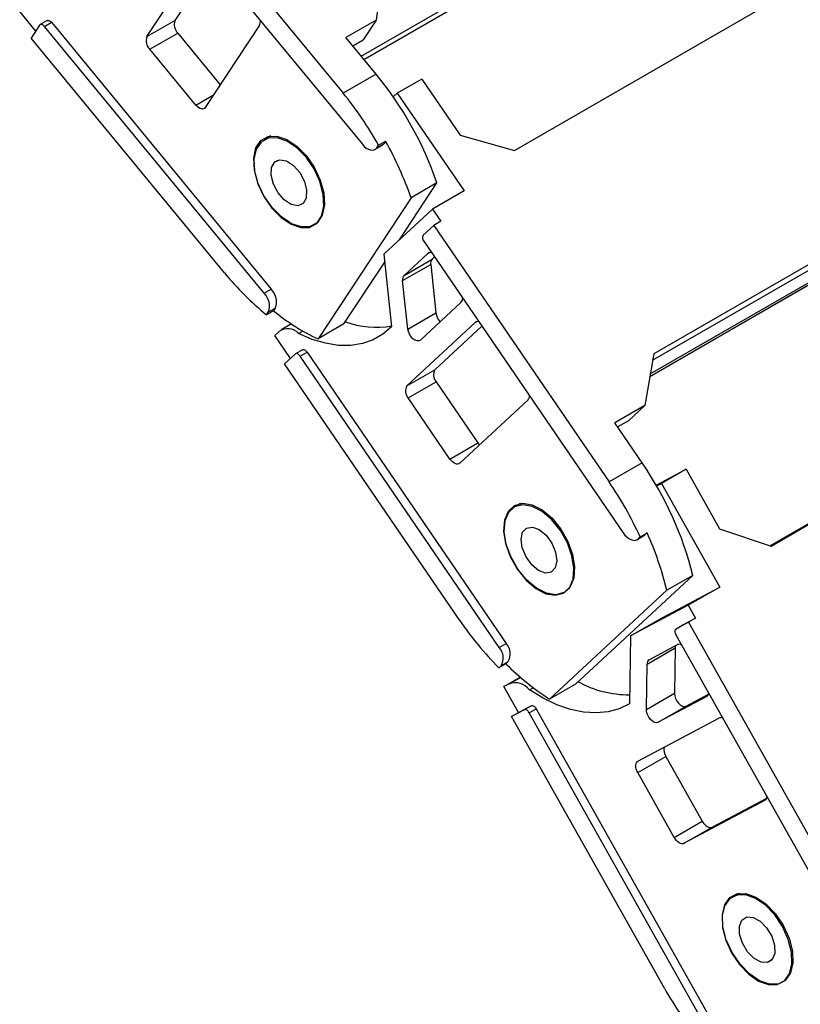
# Model space of a CAD drawing. Header units: millimetres. Extents: x 0 to 1816, y 0 to 1403.
# Tile 13 of 17: x 1502 to 1581, y 1047 to 1146. Entities that reach past the tile are written whole.
import ezdxf

# ---------------------------------------------------------------- set-up
doc = ezdxf.new("R2010")
doc.units = ezdxf.units.MM
doc.header["$LTSCALE"] = 6.5

msp = doc.modelspace()

# ---------------------------------------------------------------- linework, layer by layer
for p, q in [((1536.431, 1142.665), (1594.337, 1176.093)), ((1536.7, 1142.339), (1593.824, 1175.316)), ((1536.712, 1142.324), (1593.765, 1175.259)), ((1551.894, 1133.165), (1616.947, 1170.719)), ((1515.091, 1162.62), (1534.596, 1138.94)), ((1514.377, 1160.691), (1536.544, 1133.777)), ((1514.82, 1144.635), (1520.283, 1152.921)), ((1521.475, 1152.072), (1517.648, 1146.268)), ((1538.569, 1151.216), (1537.926, 1146.297)), ((1630.972, 1150.196), (1565.918, 1112.641)), ((1565.811, 1112.006), (1629.336, 1148.679)), ((1503.604, 1145.197), (1501.99, 1147.157)), ((1504.761, 1146.254), (1504.053, 1145.845)), ((1504.474, 1145.671), (1505.181, 1146.08)), ((1505.181, 1146.08), (1527.348, 1119.166)), ((1514.82, 1144.635), (1517.648, 1146.268)), ((1537.926, 1146.297), (1534.885, 1144.542)), ((1537.926, 1146.297), (1536.628, 1144.329)), ((1503.994, 1145.788), (1503.14, 1144.494)), ((1526.641, 1118.758), (1504.474, 1145.671)), ((1515.097, 1143.365), (1517.926, 1144.998)), ((1517.926, 1144.998), (1522.216, 1139.789)), ((1526.165, 1145.779), (1520.702, 1137.493)), ((1522.645, 1120.813), (1503.14, 1144.494)), ((1537.919, 1140.858), (1534.885, 1144.542)), ((1535.566, 1143.716), (1536.628, 1144.329)), ((1519.741, 1137.727), (1515.097, 1143.365)), ((1565.576, 1110.625), (1619.007, 1141.47)), ((1537.919, 1140.858), (1534.596, 1138.94)), ((1542.541, 1140.358), (1540.066, 1138.929)), ((1542.541, 1140.358), (1546.412, 1134.694)), ((1565.533, 1110.369), (1618.331, 1140.848)), ((1565.534, 1110.374), (1618.361, 1140.871)), ((1519.741, 1137.727), (1521.541, 1138.766)), ((1539.661, 1138.553), (1540.066, 1138.929)), ((1540.066, 1138.929), (1546.798, 1129.078)), ((1527.303, 1134.62), (1526.636, 1134.235)), ((1538.167, 1133.703), (1538.874, 1134.111)), ((1538.874, 1134.111), (1538.692, 1133.835)), ((1546.412, 1134.694), (1551.894, 1133.165)), ((1537.806, 1133.255), (1538.513, 1133.663)), ((1537.985, 1133.427), (1538.692, 1133.835)), ((1537.985, 1133.427), (1538.167, 1133.703)), ((1527.705, 1131.998), (1528.038, 1132.19)), ((1577.746, 1093.263), (1642.8, 1130.818)), ((1540.279, 1124.146), (1544.064, 1129.887)), ((1544.064, 1129.887), (1541.448, 1128.376)), ((1546.798, 1129.078), (1543.616, 1127.241)), ((1640.863, 1129.786), (1577.652, 1093.295)), ((1541.448, 1128.376), (1532.068, 1114.15)), ((1543.616, 1127.241), (1538.708, 1122.689)), ((1543.616, 1127.241), (1544.457, 1126.01)), ((1543.75, 1125.602), (1542.674, 1124.603)), ((1544.457, 1126.01), (1543.75, 1125.602)), ((1543.75, 1125.602), (1561.421, 1099.742)), ((1542.739, 1123.993), (1562.822, 1094.604)), ((1538.708, 1122.689), (1539.49, 1115.38)), ((1540.742, 1120.551), (1543.146, 1122.782)), ((1540.742, 1120.551), (1543.57, 1122.184)), ((1543.146, 1122.782), (1543.277, 1122.857)), ((1543.818, 1122.414), (1543.57, 1122.184)), ((1534.684, 1115.661), (1538.794, 1121.893)), ((1540.602, 1120.029), (1543.43, 1121.661)), ((1543.43, 1121.661), (1543.952, 1116.78)), ((1526.641, 1118.758), (1527.348, 1119.166)), ((1541.124, 1115.148), (1540.602, 1120.029)), ((1527.058, 1116.854), (1527.765, 1117.262)), ((1527.765, 1117.262), (1527.583, 1116.986)), ((1546.512, 1117.856), (1542.386, 1114.029)), ((1527.583, 1116.986), (1526.876, 1116.578)), ((1526.876, 1116.578), (1527.058, 1116.854)), ((1541.124, 1115.148), (1543.952, 1116.78)), ((1529.382, 1115.659), (1528.353, 1115.065)), ((1534.684, 1115.661), (1532.068, 1114.15)), ((1541.027, 1109.415), (1547.915, 1115.804)), ((1548.587, 1115.436), (1543.856, 1111.048)), ((1547.915, 1115.804), (1548.045, 1115.879)), ((1528.139, 1114.896), (1527.708, 1114.497)), ((1529.287, 1112.186), (1527.708, 1114.497)), ((1530.092, 1114.696), (1530.527, 1114.947)), ((1529.76, 1112.624), (1528.684, 1111.626)), ((1530.498, 1113.055), (1529.791, 1112.647)), ((1530.256, 1112.413), (1530.963, 1112.821)), ((1550.339, 1083.024), (1530.256, 1112.413)), ((1530.963, 1112.821), (1551.046, 1083.432)), ((1565.918, 1112.641), (1565.036, 1107.439)), ((1546.355, 1085.767), (1528.684, 1111.626)), ((1541.027, 1109.415), (1543.856, 1111.048)), ((1541.158, 1108.195), (1543.986, 1109.828)), ((1543.986, 1109.828), (1548.194, 1103.671)), ((1545.365, 1102.038), (1541.158, 1108.195)), ((1553.244, 1108.005), (1546.357, 1101.616)), ((1565.036, 1107.439), (1561.996, 1105.683)), ((1565.036, 1107.439), (1563.401, 1105.921)), ((1564.745, 1101.661), (1561.996, 1105.683)), ((1562.277, 1105.272), (1563.401, 1105.921)), ((1545.365, 1102.038), (1548.194, 1103.671)), ((1564.745, 1101.661), (1561.421, 1099.742)), ((1566.164, 1099.409), (1569.174, 1101.013)), ((1569.174, 1101.013), (1566.699, 1099.584)), ((1569.174, 1101.013), (1572.555, 1094.999)), ((1566.213, 1099.325), (1566.699, 1099.584)), ((1566.699, 1099.584), (1572.58, 1089.126)), ((1552.469, 1097.55), (1551.842, 1097.187)), ((1551.891, 1097.215), (1552.472, 1097.55)), ((1564.31, 1093.971), (1565.017, 1094.38)), ((1564.539, 1094.184), (1565.246, 1094.593)), ((1565.017, 1094.38), (1564.925, 1094.312)), ((1565.246, 1094.593), (1565.017, 1094.38)), ((1572.555, 1094.999), (1577.746, 1093.263)), ((1564.218, 1093.904), (1564.925, 1094.312)), ((1564.31, 1093.971), (1564.539, 1094.184)), ((1558.031, 1079.338), (1569.855, 1090.306)), ((1569.855, 1090.306), (1567.239, 1088.796)), ((1567.239, 1088.796), (1555.415, 1077.827)), ((1566.769, 1086.029), (1572.58, 1089.126)), ((1572.58, 1089.126), (1569.398, 1087.289)), ((1569.398, 1087.289), (1563.587, 1084.192)), ((1569.398, 1087.289), (1570.133, 1085.982)), ((1563.587, 1084.192), (1566.769, 1086.029)), ((1569.426, 1085.574), (1568.151, 1084.894)), ((1568.859, 1085.303), (1570.133, 1085.982)), ((1570.133, 1085.982), (1569.426, 1085.574)), ((1569.426, 1085.574), (1584.863, 1058.12)), ((1568.151, 1084.894), (1568.859, 1085.303)), ((1550.339, 1083.024), (1551.046, 1083.432)), ((1563.587, 1084.192), (1563.469, 1077.345)), ((1568.142, 1084.323), (1585.687, 1053.122)), ((1565.255, 1081.351), (1568.084, 1082.984)), ((1565.472, 1081.799), (1568.319, 1083.316)), ((1568.084, 1082.984), (1568.005, 1078.411)), ((1550.535, 1081.194), (1551.242, 1081.602)), ((1551.242, 1081.602), (1551.013, 1081.389)), ((1551.013, 1081.389), (1550.305, 1080.981)), ((1550.305, 1080.981), (1550.535, 1081.194)), ((1565.177, 1076.778), (1565.255, 1081.351)), ((1550.822, 1079.088), (1552.464, 1080.035)), ((1551.332, 1079.359), (1552.479, 1080.022)), ((1551.332, 1079.359), (1550.822, 1079.088)), ((1552.293, 1076.473), (1550.822, 1079.088)), ((1553.384, 1078.754), (1553.766, 1078.974)), ((1558.031, 1079.338), (1555.415, 1077.827)), ((1565.177, 1076.778), (1568.005, 1078.411)), ((1571.26, 1078.087), (1566.374, 1075.483)), ((1569.202, 1077.115), (1571.439, 1078.307)), ((1552.86, 1076.744), (1551.586, 1076.065)), ((1551.586, 1076.065), (1552.293, 1076.473)), ((1552.293, 1076.473), (1553.567, 1077.152)), ((1552.86, 1076.744), (1553.567, 1077.152)), ((1553.36, 1076.444), (1554.067, 1076.852)), ((1570.905, 1045.243), (1553.36, 1076.444)), ((1554.067, 1076.852), (1571.612, 1045.652)), ((1566.374, 1075.483), (1569.202, 1077.115)), ((1567.023, 1048.612), (1551.586, 1076.065)), ((1564.33, 1071.561), (1572.485, 1075.908)), ((1564.31, 1070.418), (1567.138, 1072.051)), ((1567.138, 1072.051), (1570.814, 1065.514)), ((1567.986, 1063.882), (1564.31, 1070.418)), ((1577.141, 1067.629), (1568.985, 1063.282)), ((1571.814, 1064.915), (1577.32, 1067.849)), ((1567.986, 1063.882), (1570.814, 1065.514)), ((1568.985, 1063.282), (1571.814, 1064.915)), ((1574.419, 1058.214), (1573.841, 1057.88)), ((1574.301, 1058.062), (1574.609, 1058.24)), ((1577.814, 1051.498), (1577.382, 1051.249))]:
    msp.add_line(p, q)
at = {"flags": 128}
for points in [[(1504.761, 1146.254), (1504.79, 1146.267), (1504.848, 1146.277), (1504.912, 1146.27), (1504.98, 1146.245), (1505.05, 1146.204), (1505.118, 1146.148), (1505.181, 1146.08)], [(1504.474, 1145.671), (1504.41, 1145.74), (1504.343, 1145.795), (1504.273, 1145.837), (1504.205, 1145.861), (1504.141, 1145.869), (1504.083, 1145.859), (1504.033, 1145.832), (1503.994, 1145.788)], [(1520.702, 1137.493), (1520.624, 1137.406), (1520.524, 1137.352), (1520.408, 1137.332), (1520.279, 1137.347), (1520.143, 1137.396), (1520.004, 1137.479), (1519.869, 1137.59), (1519.741, 1137.727)], [(1527.432, 1127.41), (1526.621, 1128.586), (1526.016, 1129.878), (1525.664, 1131.182), (1525.596, 1132.392), (1525.816, 1133.411), (1526.307, 1134.156), (1527.029, 1134.565), (1527.923, 1134.607), (1528.917, 1134.278), (1529.93, 1133.605), (1530.881, 1132.641)], [(1531.941, 1125.8), (1532.433, 1126.529), (1532.659, 1127.531), (1532.599, 1128.726), (1532.259, 1130.016), (1531.665, 1131.297), (1530.867, 1132.465), (1529.928, 1133.426), (1528.925, 1134.102), (1527.94, 1134.437), (1527.051, 1134.406), (1526.331, 1134.009)], [(1526.331, 1134.009), (1525.838, 1133.281), (1525.612, 1132.278), (1525.672, 1131.084), (1526.013, 1129.794), (1526.606, 1128.513), (1527.404, 1127.344), (1528.343, 1126.384), (1529.346, 1125.708), (1530.332, 1125.372), (1531.221, 1125.404), (1531.941, 1125.8)], [(1536.544, 1133.777), (1536.735, 1133.572), (1536.938, 1133.405), (1537.146, 1133.282), (1537.351, 1133.208), (1537.544, 1133.185), (1537.718, 1133.215), (1537.867, 1133.297), (1537.985, 1133.427)], [(1538.692, 1133.835), (1538.574, 1133.705), (1538.513, 1133.663)], [(1530.881, 1132.641), (1531.692, 1131.465), (1532.298, 1130.173), (1532.649, 1128.869), (1532.717, 1127.659), (1532.497, 1126.64), (1532.007, 1125.896), (1531.285, 1125.486), (1530.391, 1125.444), (1529.397, 1125.773), (1528.383, 1126.447), (1527.432, 1127.41)], [(1527.705, 1131.998), (1528.234, 1132.228), (1528.9, 1132.105), (1529.602, 1131.647), (1530.233, 1130.923), (1530.697, 1130.044), (1530.923, 1129.145), (1530.877, 1128.36), (1530.566, 1127.811)], [(1530.566, 1127.811), (1530.037, 1127.581), (1529.371, 1127.705), (1528.669, 1128.163), (1528.038, 1128.887), (1527.574, 1129.765), (1527.348, 1130.665), (1527.394, 1131.449), (1527.705, 1131.998)], [(1539.49, 1115.38), (1538.62, 1114.628), (1537.637, 1114.059), (1536.553, 1113.679), (1535.379, 1113.493), (1534.131, 1113.503), (1532.824, 1113.709), (1531.472, 1114.108), (1530.092, 1114.696)], [(1542.386, 1114.029), (1542.237, 1113.948), (1542.052, 1113.945), (1541.848, 1114.02), (1541.642, 1114.166), (1541.452, 1114.372), (1541.293, 1114.618), (1541.181, 1114.884), (1541.124, 1115.148)], [(1530.256, 1112.413), (1530.197, 1112.49), (1530.132, 1112.555), (1530.064, 1112.608), (1529.994, 1112.645), (1529.927, 1112.666), (1529.864, 1112.669), (1529.808, 1112.655), (1529.76, 1112.624)], [(1530.498, 1113.055), (1530.515, 1113.063), (1530.571, 1113.077), (1530.634, 1113.074), (1530.702, 1113.053), (1530.771, 1113.016), (1530.839, 1112.963), (1530.904, 1112.898), (1530.963, 1112.821)], [(1548.194, 1103.671), (1548.311, 1103.518), (1548.355, 1103.47)], [(1546.357, 1101.616), (1546.262, 1101.554), (1546.149, 1101.526), (1546.023, 1101.533), (1545.888, 1101.574), (1545.75, 1101.649), (1545.613, 1101.754), (1545.483, 1101.885), (1545.365, 1102.038)], [(1552.206, 1090.946), (1551.496, 1092.196), (1551.02, 1093.508), (1550.815, 1094.776), (1550.9, 1095.896), (1551.266, 1096.779), (1551.885, 1097.353), (1552.706, 1097.572), (1553.662, 1097.417), (1554.677, 1096.901), (1555.668, 1096.066), (1556.554, 1094.979)], [(1556.792, 1088.5), (1557.411, 1089.059), (1557.781, 1089.926), (1557.873, 1091.03), (1557.678, 1092.283), (1557.213, 1093.582), (1556.516, 1094.822), (1555.642, 1095.903), (1554.663, 1096.737), (1553.658, 1097.257), (1552.709, 1097.421), (1551.891, 1097.215)], [(1551.891, 1097.215), (1551.273, 1096.656), (1550.902, 1095.789), (1550.811, 1094.684), (1551.005, 1093.432), (1551.47, 1092.133), (1552.168, 1090.892), (1553.041, 1089.811), (1554.02, 1088.977), (1555.025, 1088.457), (1555.975, 1088.293), (1556.792, 1088.5)], [(1556.554, 1094.979), (1557.264, 1093.73), (1557.74, 1092.418), (1557.945, 1091.15), (1557.86, 1090.03), (1557.493, 1089.146), (1556.875, 1088.573), (1556.054, 1088.354), (1555.097, 1088.509), (1554.083, 1089.025), (1553.092, 1089.86), (1552.206, 1090.946)], [(1555.591, 1090.635), (1554.999, 1090.539), (1554.306, 1090.796), (1553.619, 1091.367), (1553.042, 1092.164), (1552.663, 1093.068), (1552.539, 1093.939), (1552.69, 1094.645), (1553.092, 1095.08)], [(1553.092, 1095.08), (1553.685, 1095.176), (1554.377, 1094.919), (1555.064, 1094.348), (1555.642, 1093.55), (1556.021, 1092.647), (1556.145, 1091.776), (1555.994, 1091.069), (1555.591, 1090.635)], [(1562.822, 1094.604), (1562.999, 1094.375), (1563.194, 1094.178), (1563.399, 1094.021), (1563.607, 1093.909), (1563.809, 1093.846), (1563.998, 1093.836), (1564.168, 1093.878), (1564.31, 1093.971)], [(1568.151, 1084.894), (1568.106, 1084.859), (1568.073, 1084.809), (1568.051, 1084.745), (1568.043, 1084.671), (1568.048, 1084.588), (1568.067, 1084.5), (1568.099, 1084.41), (1568.142, 1084.323)], [(1563.469, 1077.345), (1562.447, 1076.846), (1561.327, 1076.538), (1560.124, 1076.426), (1558.851, 1076.51), (1557.525, 1076.789), (1556.161, 1077.26), (1554.775, 1077.918), (1553.384, 1078.754)], [(1568.005, 1078.411), (1568.032, 1078.158), (1568.117, 1077.891), (1568.253, 1077.631), (1568.429, 1077.402), (1568.629, 1077.224), (1568.836, 1077.111), (1569.033, 1077.074), (1569.202, 1077.115)], [(1553.36, 1076.444), (1553.307, 1076.526), (1553.247, 1076.601), (1553.181, 1076.663), (1553.112, 1076.712), (1553.043, 1076.746), (1552.976, 1076.763), (1552.914, 1076.762), (1552.86, 1076.744)], [(1553.567, 1077.152), (1553.621, 1077.17), (1553.683, 1077.171), (1553.75, 1077.154), (1553.819, 1077.121), (1553.888, 1077.071), (1553.954, 1077.009), (1554.014, 1076.935), (1554.067, 1076.852)], [(1566.374, 1075.483), (1566.205, 1075.441), (1566.008, 1075.479), (1565.801, 1075.591), (1565.6, 1075.77), (1565.425, 1075.998), (1565.288, 1076.258), (1565.203, 1076.525), (1565.177, 1076.778)], [(1564.31, 1070.418), (1564.224, 1070.593), (1564.161, 1070.772), (1564.124, 1070.948), (1564.113, 1071.114), (1564.129, 1071.263), (1564.172, 1071.391), (1564.24, 1071.491), (1564.33, 1071.561)], [(1570.814, 1065.514), (1570.919, 1065.35), (1571.04, 1065.202), (1571.172, 1065.076), (1571.31, 1064.978), (1571.448, 1064.91), (1571.581, 1064.877), (1571.705, 1064.878), (1571.814, 1064.915)], [(1568.985, 1063.282), (1568.877, 1063.245), (1568.753, 1063.244), (1568.62, 1063.278), (1568.481, 1063.345), (1568.344, 1063.443), (1568.212, 1063.569), (1568.091, 1063.717), (1567.986, 1063.882)], [(1574.301, 1058.062), (1573.57, 1057.685), (1573.064, 1056.973), (1572.823, 1055.984), (1572.867, 1054.797), (1573.193, 1053.51), (1573.774, 1052.225), (1574.563, 1051.048), (1575.495, 1050.074), (1576.497, 1049.381), (1577.486, 1049.026), (1578.382, 1049.038)], [(1573.822, 1052.266), (1573.229, 1053.562), (1572.892, 1054.864), (1572.84, 1056.066), (1573.075, 1057.072), (1573.58, 1057.8), (1574.312, 1058.19), (1575.214, 1058.212), (1576.211, 1057.863), (1577.223, 1057.172), (1578.168, 1056.195), (1578.97, 1055.01)], [(1578.382, 1049.038), (1579.113, 1049.415), (1579.619, 1050.127), (1579.86, 1051.116), (1579.815, 1052.303), (1579.49, 1053.59), (1578.909, 1054.875), (1578.12, 1056.052), (1577.187, 1057.026), (1576.186, 1057.719), (1575.197, 1058.074), (1574.301, 1058.062)], [(1577.382, 1051.249), (1576.739, 1051.289), (1576.036, 1051.674), (1575.379, 1052.345), (1574.869, 1053.198), (1574.583, 1054.106), (1574.564, 1054.929), (1574.816, 1055.541), (1575.301, 1055.851)], [(1575.301, 1055.851), (1575.943, 1055.811), (1576.647, 1055.426), (1577.303, 1054.756), (1577.814, 1053.902), (1578.1, 1052.994), (1578.118, 1052.172), (1577.866, 1051.559), (1577.382, 1051.249)], [(1578.97, 1055.01), (1579.563, 1053.715), (1579.899, 1052.413), (1579.952, 1051.211), (1579.716, 1050.205), (1579.212, 1049.477), (1578.479, 1049.087), (1577.578, 1049.065), (1576.58, 1049.414), (1575.568, 1050.105), (1574.623, 1051.082), (1573.822, 1052.266)]]:
    msp.add_lwpolyline(points, dxfattribs=at)
for centre, radius, start, end in [((1518.783, 1145.851), 1.209, 159.81618, 224.86154), ((1525.508, 1146.136), 0.748, 331.55931, 11.65915), ((1515.954, 1144.218), 1.209, 159.81618, 224.86154), ((1510.326, 1118.198), 35.705, 19.10882, 39.39345), ((1507.078, 1116.341), 35.608, 29.18182, 39.39416), ((1508.25, 1116.921), 35.119, 19.03756, 29.30612), ((1543.12, 1124.342), 0.517, 149.68548, 222.52573), ((1543.4, 1122.481), 0.394, 74.37079, 130.10924), ((1544.034, 1121.78), 0.616, 138.923, 191.07927), ((1545.885, 1139.799), 30.01, 219.24715, 230.69602), ((1541.206, 1120.147), 0.616, 138.923, 191.07927), ((1526.063, 1117.888), 1.813, 339.81618, 44.86154), ((1525.356, 1117.479), 1.813, 339.81618, 44.86154), ((1546.09, 1118.237), 0.568, 317.92831, 2.11466), ((1541.041, 1133.308), 21.155, 230.49273, 244.90202), ((1545.557, 1116.999), 1.619, 187.77295, 223.61707), ((1529.007, 1113.732), 1.452, 41.60381, 126.7203), ((1537.926, 1124.1), 8.781, 249.35673, 280.2039), ((1548.169, 1115.501), 0.396, 73.23265, 130.00437), ((1544.748, 1110.526), 1.034, 149.68548, 222.52573), ((1541.92, 1108.893), 1.034, 149.68548, 222.52573), ((1552.822, 1108.386), 0.568, 317.92831, 2.11466), ((1536.196, 1081.983), 34.673, 13.88856, 34.57735), ((1531.539, 1079.325), 36.191, 24.24098, 34.3432), ((1535.574, 1081.15), 32.575, 13.57391, 24.37153), ((1573.991, 1104.556), 33.419, 214.21103, 224.8657), ((1549.904, 1082.384), 1.55, 329.68548, 42.52573), ((1549.197, 1081.976), 1.55, 329.68548, 42.52573), ((1568.778, 1082.984), 0.695, 160.93954, 179.99719), ((1568.508, 1082.881), 0.475, 64.71085, 113.48274), ((1565.743, 1081.391), 0.489, 123.58527, 184.68681), ((1569.276, 1099.461), 25.694, 224.69814, 237.35144), ((1551.951, 1077.677), 1.792, 36.92097, 110.20526), ((1563.384, 1088.793), 10.527, 241.07382, 270.55104), ((1571.02, 1078.467), 0.449, 302.30036, 352.97212), ((1572.674, 1075.473), 0.475, 64.71085, 113.48274), ((1568.118, 1072.695), 1.172, 166.25393, 213.32241), ((1576.901, 1068.008), 0.449, 302.30036, 352.97212), ((1598.049, 1066.02), 35.576, 209.29658, 219.51522)]:
    msp.add_arc(centre, radius, start, end)

doc.saveas('drawing.dxf')
